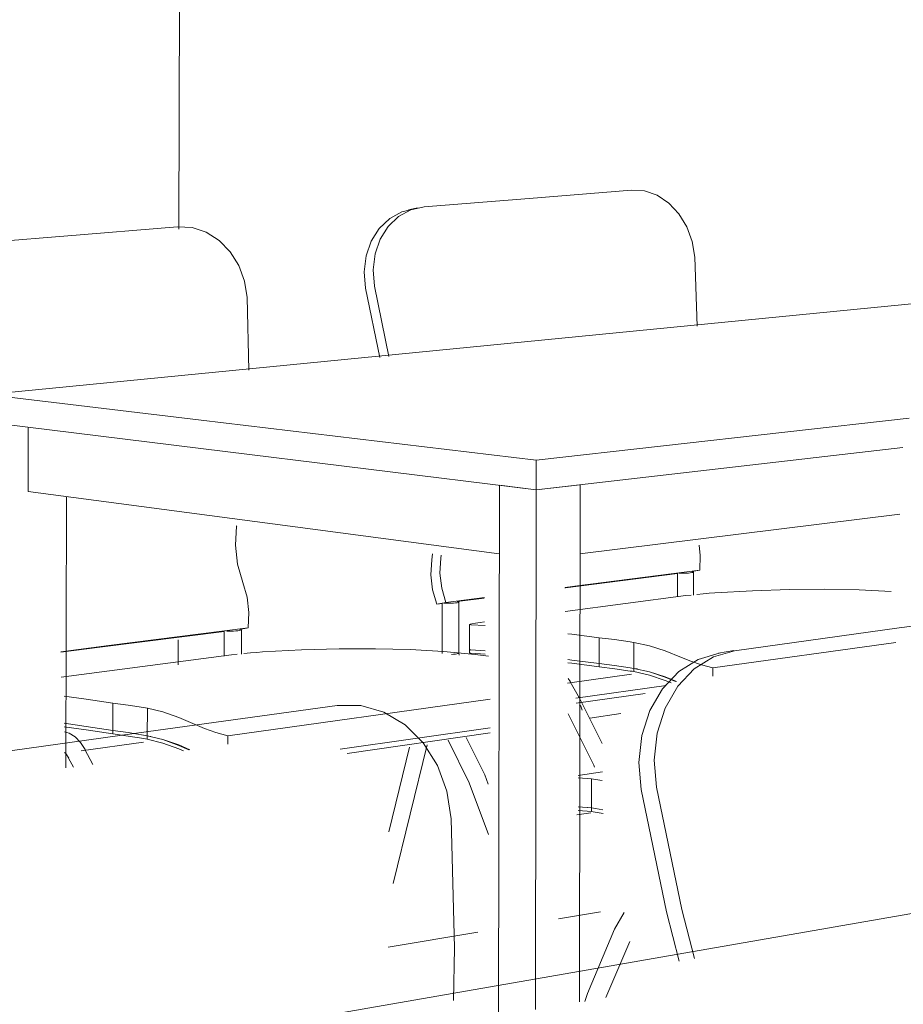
# Model space of a CAD drawing. Header units: metres. Extents: x -32 to 90, y -28 to 32.
# Tile 66 of 148: x 90.05943 to 90.06281, y 1.77156 to 1.77533. Entities that reach past the tile are written whole.
import ezdxf

# ---------------------------------------------------------------- set-up
doc = ezdxf.new("R2010")
doc.units = ezdxf.units.M
doc.layers.add('A-WALL', color=113, linetype='Continuous', lineweight=18)
doc.layers.add('I-FURN', color=30, linetype='Continuous', lineweight=18)

msp = doc.modelspace()

# ---------------------------------------------------------------- linework, layer by layer
at = {"layer": 'A-WALL', "lineweight": 9}
for p, q in [((90.0600635, 1.7856726), (90.0600435, 1.7745244)), ((90.0600407, 1.7729549), (90.0600405, 1.7728596)), ((90.0614949, 1.7718893), (90.0616553, 1.7719161)), ((90.0608427, 1.7717803), (90.0611853, 1.7718376))]:
    msp.add_line(p, q, dxfattribs=at)
at = {"layer": 'I-FURN', "lineweight": 9}
for p, q in [((90.0617728, 1.7746745), (90.0613815, 1.7746428)), ((90.0613815, 1.7746428), (90.0609804, 1.7746103)), ((90.060921, 1.7745987), (90.0609552, 1.7746066)), ((90.0609804, 1.7746103), (90.06093, 1.774599)), ((90.0600384, 1.7745339), (90.059603, 1.7744986)), ((90.059603, 1.7744986), (90.0591561, 1.7744624)), ((90.062024, 1.7741537), (90.0620151, 1.7744175)), ((90.0632401, 1.774278), (90.059312, 1.7738929)), ((90.0608107, 1.7740343), (90.060756, 1.7742999)), ((90.0607903, 1.7743075), (90.060846, 1.774038)), ((90.06031, 1.7739854), (90.0603038, 1.7742638)), ((90.059312, 1.7738929), (90.0601277, 1.7737953)), ((90.0601276, 1.7736867), (90.0593118, 1.7737874)), ((90.0601277, 1.7737953), (90.061409, 1.7736421)), ((90.061409, 1.7736421), (90.0628347, 1.773802)), ((90.0594669, 1.7737677), (90.0594664, 1.7735225)), ((90.0614088, 1.7735286), (90.0601276, 1.7736867)), ((90.0628101, 1.7736908), (90.0614088, 1.7735286)), ((90.0614088, 1.7735286), (90.061409, 1.7736421)), ((90.0612674, 1.7732846), (90.0594664, 1.7735225)), ((90.0612655, 1.7715155), (90.0612686, 1.7735459)), ((90.0612686, 1.7735459), (90.0614088, 1.7735286)), ((90.0614088, 1.7735286), (90.0614058, 1.7715423)), ((90.0614088, 1.7735286), (90.0615772, 1.7735481)), ((90.0615772, 1.7735481), (90.0615743, 1.7715722)), ((90.0596134, 1.7735009), (90.0596114, 1.7724656)), ((90.0627994, 1.7734361), (90.0615762, 1.7732844)), ((90.0602639, 1.7733894), (90.0602642, 1.7733916)), ((90.0610095, 1.7732604), (90.061012, 1.7732836)), ((90.0610456, 1.7732791), (90.0610441, 1.7732668)), ((90.0615561, 1.7731605), (90.0620339, 1.7732216)), ((90.0620339, 1.7732216), (90.0620036, 1.7732162)), ((90.061949, 1.773209), (90.0615214, 1.7731544)), ((90.0619487, 1.7731194), (90.0619489, 1.7732105)), ((90.06201, 1.7732147), (90.0620099, 1.7731265)), ((90.0615214, 1.7731544), (90.0615191, 1.7731541)), ((90.0615197, 1.7731559), (90.0615561, 1.7731605)), ((90.0610637, 1.7730976), (90.0612114, 1.7731165)), ((90.0612107, 1.7731147), (90.0611074, 1.7731015)), ((90.0619806, 1.7731241), (90.0615203, 1.773064)), ((90.0620009, 1.7731266), (90.0619806, 1.7731241)), ((90.0610637, 1.7730976), (90.061029, 1.7730915)), ((90.0610501, 1.7730942), (90.061029, 1.7730915)), ((90.0610499, 1.7729025), (90.0610502, 1.7730948)), ((90.0611135, 1.7731002), (90.0611132, 1.7729046)), ((90.0634007, 1.773084), (90.0627959, 1.7730005)), ((90.0597758, 1.7729331), (90.0603076, 1.7730011)), ((90.0602754, 1.7729953), (90.0603076, 1.7730011)), ((90.0611545, 1.7729174), (90.0611546, 1.7730141)), ((90.0611589, 1.773013), (90.0612145, 1.7730095)), ((90.061212, 1.7730237), (90.0611943, 1.7730214)), ((90.0627959, 1.7730005), (90.0621665, 1.7729136)), ((90.0602165, 1.7729877), (90.0597413, 1.7729269)), ((90.0602165, 1.7728932), (90.0602167, 1.7729892)), ((90.0602821, 1.772994), (90.0602819, 1.7729005)), ((90.0616498, 1.7729633), (90.0616497, 1.7728645)), ((90.0597413, 1.7729269), (90.0595913, 1.7729078)), ((90.0595922, 1.7729097), (90.0597758, 1.7729331)), ((90.0617822, 1.7728463), (90.0617823, 1.7729455)), ((90.0620847, 1.7728476), (90.0627835, 1.7729453)), ((90.0602441, 1.7728973), (90.0595929, 1.7728122)), ((90.0602665, 1.7729001), (90.0602441, 1.7728973)), ((90.061093, 1.7728999), (90.061085, 1.7728994)), ((90.0611002, 1.7729008), (90.061093, 1.7728999)), ((90.0611134, 1.7729047), (90.0611141, 1.7728961)), ((90.0611587, 1.772904), (90.0611543, 1.7729047)), ((90.0611544, 1.7729051), (90.0611545, 1.7729179)), ((90.0611544, 1.7729175), (90.0611588, 1.7729167)), ((90.0611588, 1.7729163), (90.0611544, 1.772917)), ((90.0612143, 1.7729001), (90.0611587, 1.772904)), ((90.0611588, 1.7729167), (90.0612144, 1.7729127)), ((90.0611755, 1.7728996), (90.0612268, 1.772893)), ((90.0621058, 1.7729043), (90.0621643, 1.7729139)), ((90.0615302, 1.7728797), (90.0615453, 1.7728778)), ((90.0615454, 1.7728778), (90.0616497, 1.7728644)), ((90.0616497, 1.7728644), (90.0616496, 1.7728521)), ((90.0617958, 1.7728438), (90.0617822, 1.7728463)), ((90.0617822, 1.7728338), (90.0617822, 1.7728461)), ((90.0617822, 1.7728461), (90.0618415, 1.7728332)), ((90.0620847, 1.7728476), (90.0620846, 1.772817)), ((90.0615286, 1.7727898), (90.0617729, 1.7728238)), ((90.0618416, 1.7728332), (90.0619023, 1.7728139)), ((90.0619023, 1.7728125), (90.0618416, 1.7728328)), ((90.0619024, 1.7728139), (90.0619459, 1.7727966)), ((90.0619412, 1.7727961), (90.0619024, 1.7728124)), ((90.0615395, 1.7727946), (90.0615308, 1.7728069)), ((90.0615393, 1.7727945), (90.0615697, 1.7727412)), ((90.0619061, 1.7727811), (90.0615609, 1.7727324)), ((90.0615618, 1.7727129), (90.0618255, 1.7727502)), ((90.0597909, 1.7727137), (90.0597907, 1.7726092)), ((90.0606481, 1.7727039), (90.0599268, 1.7726043)), ((90.0602308, 1.7725884), (90.0612334, 1.7727286)), ((90.0599224, 1.7725886), (90.0599226, 1.7726937)), ((90.0617329, 1.7726734), (90.0616137, 1.7726562)), ((90.0596043, 1.7726362), (90.0596881, 1.7726243)), ((90.0596881, 1.7726243), (90.0597907, 1.772609)), ((90.0599268, 1.7726043), (90.0591732, 1.7725003)), ((90.0597907, 1.772609), (90.0597907, 1.772596)), ((90.059936, 1.7725859), (90.0599224, 1.7725886)), ((90.0599224, 1.7725755), (90.0599224, 1.7725885)), ((90.0599224, 1.7725885), (90.0599818, 1.7725744)), ((90.0602308, 1.7725884), (90.0602308, 1.772556)), ((90.0606598, 1.7725369), (90.0612334, 1.7726191)), ((90.0606869, 1.7725209), (90.0612333, 1.7725994)), ((90.0596695, 1.772531), (90.0599085, 1.7725643)), ((90.0599819, 1.7725743), (90.0600429, 1.7725535)), ((90.0600429, 1.7725519), (90.0599819, 1.7725739)), ((90.060043, 1.7725534), (90.0600855, 1.7725353)), ((90.060081, 1.7725348), (90.060043, 1.7725519)), ((90.0608453, 1.7722219), (90.0609243, 1.7725444)), ((90.0609919, 1.7725544), (90.0608617, 1.7720245)), ((90.0596841, 1.7725356), (90.0597142, 1.7724789)), ((90.0596403, 1.7724679), (90.0596216, 1.772503)), ((90.0615692, 1.7724367), (90.0616625, 1.7724508)), ((90.0658004, 1.7724228), (90.0594499, 1.7713193)), ((90.0615696, 1.7724284), (90.0616201, 1.772424)), ((90.0616201, 1.772424), (90.0616199, 1.7723128)), ((90.0616611, 1.7724178), (90.0616362, 1.7724218)), ((90.0616173, 1.7722942), (90.0615647, 1.772286)), ((90.0615694, 1.7723172), (90.0616199, 1.7723127)), ((90.0616199, 1.7722988), (90.0615694, 1.7723031)), ((90.0616199, 1.7723128), (90.061606, 1.7723145)), ((90.0616199, 1.7723127), (90.0616199, 1.7722988)), ((90.0616349, 1.7722967), (90.061665, 1.7722918)), ((90.0616639, 1.7723058), (90.061636, 1.7723103)), ((90.0616362, 1.7723105), (90.0616639, 1.772306)), ((90.0616758, 1.7715881), (90.0617674, 1.7718024))]:
    msp.add_line(p, q, dxfattribs=at)
for points in [[(90.0620151, 1.7744175, 0), (90.0620056, 1.7744772, 0), (90.0619851, 1.7745335, 0), (90.0619547, 1.7745836, 0), (90.061916, 1.7746247, 0), (90.0618712, 1.7746545, 0), (90.0618226, 1.7746714, 0), (90.0617728, 1.7746745, 0)], [(90.060756, 1.7742999, 0), (90.0607514, 1.7743623, 0), (90.0607591, 1.7744233, 0), (90.0607788, 1.7744796, 0), (90.0608093, 1.7745279, 0), (90.0608489, 1.7745657, 0), (90.0608954, 1.774591, 0), (90.0609456, 1.7746024, 0)], [(90.0609297, 1.7745989, 0), (90.0608832, 1.7745736, 0), (90.0608436, 1.7745357, 0), (90.0608131, 1.7744873, 0), (90.0607934, 1.774431, 0), (90.0607857, 1.7743699, 0), (90.0607903, 1.7743075, 0)], [(90.0603038, 1.7742638, 0), (90.060294, 1.7743267, 0), (90.0602721, 1.7743861, 0), (90.0602391, 1.7744388, 0), (90.0601967, 1.774482, 0), (90.0601474, 1.7745133, 0), (90.0600936, 1.7745309, 0), (90.0600384, 1.7745339, 0)], [(90.0602881, 1.7731742, 0), (90.0602678, 1.773244, 0), (90.0602596, 1.7733167, 0), (90.0602639, 1.7733894, 0)], [(90.0620339, 1.7732216, 0), (90.0620362, 1.773277, 0), (90.0620324, 1.773317, 0)], [(90.061029, 1.7730915, 0), (90.0610131, 1.7731463, 0), (90.0610065, 1.7732033, 0), (90.0610095, 1.7732604, 0)], [(90.0610441, 1.7732668, 0), (90.0610412, 1.7732096, 0), (90.0610478, 1.7731525, 0), (90.0610637, 1.7730976, 0)], [(90.0619552, 1.7732106, 0), (90.0619609, 1.7732101, 0), (90.0619679, 1.7732098, 0), (90.0619756, 1.7732097, 0), (90.0619836, 1.77321, 0), (90.0619913, 1.7732105, 0), (90.0619982, 1.7732112, 0)], [(90.0619982, 1.7732112, 0), (90.0620038, 1.7732121, 0), (90.0620077, 1.7732131, 0), (90.0620097, 1.7732141, 0), (90.0620096, 1.7732151, 0), (90.0620075, 1.773216, 0), (90.0620034, 1.7732167, 0)], [(90.0603076, 1.7730011, 0), (90.060311, 1.7730596, 0), (90.0603045, 1.7731181, 0), (90.0602881, 1.7731742, 0)], [(90.0627656, 1.7731398, 0), (90.0626436, 1.7731458, 0), (90.0625127, 1.7731483, 0), (90.0623768, 1.7731472, 0), (90.0622364, 1.7731427, 0), (90.0620916, 1.773135, 0)], [(90.0620916, 1.773135, 0), (90.0620703, 1.7731334, 0), (90.0620472, 1.7731314, 0), (90.0620236, 1.7731291, 0)], [(90.0610562, 1.7730957, 0), (90.0610619, 1.7730952, 0), (90.061069, 1.7730948, 0), (90.061077, 1.7730948, 0), (90.0610853, 1.7730951, 0), (90.0610933, 1.7730956, 0), (90.0611005, 1.7730964, 0)], [(90.0611005, 1.7730964, 0), (90.0611065, 1.7730973, 0), (90.0611107, 1.7730983, 0), (90.061113, 1.7730994, 0), (90.0611131, 1.7731005, 0), (90.0611111, 1.7731014, 0), (90.0611071, 1.7731022, 0)], [(90.060268, 1.7729899, 0), (90.0602743, 1.7729908, 0), (90.0602789, 1.7729919, 0), (90.0602814, 1.7729931, 0), (90.0602818, 1.7729942, 0), (90.0602799, 1.7729952, 0), (90.060276, 1.772996, 0)], [(90.0611943, 1.7730214, 0), (90.0611766, 1.7730189, 0), (90.0611636, 1.7730168, 0), (90.0611561, 1.773015, 0), (90.0611545, 1.7730137, 0), (90.0611589, 1.773013, 0)], [(90.0602224, 1.7729892, 0), (90.0602282, 1.7729886, 0), (90.0602354, 1.7729883, 0), (90.0602435, 1.7729882, 0), (90.0602521, 1.7729885, 0), (90.0602604, 1.7729891, 0), (90.060268, 1.7729899, 0)], [(90.0615304, 1.7729781, 0), (90.0615455, 1.7729763, 0), (90.0616498, 1.7729633, 0)], [(90.0617679, 1.7729478, 0), (90.0617087, 1.772956, 0), (90.0616498, 1.7729633, 0)], [(90.0611755, 1.7728996, 0), (90.0610548, 1.7729108, 0), (90.0609278, 1.7729181, 0), (90.0607948, 1.7729214, 0), (90.0606561, 1.7729209, 0), (90.060512, 1.7729167, 0), (90.0603629, 1.772909, 0)], [(90.0617823, 1.7729455, 0), (90.0617751, 1.7729467, 0), (90.0617679, 1.7729478, 0)], [(90.0617823, 1.7729455, 0), (90.0618416, 1.7729327, 0), (90.0619024, 1.7729136, 0), (90.0619643, 1.7728882, 0)], [(90.0603629, 1.772909, 0), (90.0603408, 1.7729074, 0), (90.0603163, 1.7729053, 0), (90.060291, 1.7729028, 0)], [(90.0611128, 1.7729049, 0), (90.0611127, 1.7729038, 0), (90.0611104, 1.7729028, 0), (90.0611062, 1.7729017, 0), (90.0611002, 1.7729008, 0)], [(90.0618099, 1.7723827, 0), (90.0618016, 1.7724866, 0), (90.0618132, 1.7725893, 0), (90.0618439, 1.7726849, 0), (90.0618919, 1.7727682, 0), (90.0619543, 1.7728347, 0), (90.0620277, 1.7728807, 0), (90.062108, 1.7729039, 0)], [(90.0621665, 1.7729136, 0), (90.0620862, 1.7728903, 0), (90.0620128, 1.7728443, 0), (90.0619504, 1.7727777, 0), (90.0619024, 1.7726943, 0), (90.0618718, 1.7725984, 0), (90.0618603, 1.7724956, 0), (90.0618685, 1.7723915, 0)], [(90.0619643, 1.7728882, 0), (90.0619996, 1.7728737, 0), (90.0620403, 1.7728598, 0), (90.0620847, 1.7728476, 0)], [(90.0616497, 1.7728645, 0), (90.0615453, 1.7728779, 0), (90.0615302, 1.7728798, 0)], [(90.0616496, 1.7728521, 0), (90.0615453, 1.7728655, 0), (90.0615302, 1.7728673, 0)], [(90.0616496, 1.7728521, 0), (90.061709, 1.7728445, 0), (90.0617687, 1.772836, 0)], [(90.0616497, 1.7728645, 0), (90.0617085, 1.772857, 0), (90.0617676, 1.7728487, 0)], [(90.0617677, 1.7728485, 0), (90.0617085, 1.7728569, 0), (90.0616497, 1.7728644, 0)], [(90.0617676, 1.7728487, 0), (90.0617749, 1.7728475, 0), (90.0617822, 1.7728463, 0)], [(90.0617822, 1.7728461, 0), (90.061775, 1.7728474, 0), (90.0617677, 1.7728485, 0)], [(90.0617687, 1.772836, 0), (90.0617755, 1.772835, 0), (90.0617822, 1.7728338, 0)], [(90.0619249, 1.7727911, 0), (90.0619024, 1.7728002, 0), (90.0618416, 1.7728205, 0), (90.0617822, 1.7728338, 0)], [(90.0596045, 1.77274, 0), (90.0596883, 1.7727285, 0), (90.0597909, 1.7727137, 0)], [(90.061661, 1.7725588, 0), (90.0615746, 1.7727329, 0), (90.0615699, 1.7727413, 0)], [(90.0599082, 1.7726962, 0), (90.0598494, 1.7727054, 0), (90.0597909, 1.7727137, 0)], [(90.0599226, 1.7726937, 0), (90.0599155, 1.772695, 0), (90.0599082, 1.7726962, 0)], [(90.0610845, 1.7722714, 0), (90.061068, 1.7723768, 0), (90.0610317, 1.7724752, 0), (90.0609774, 1.7725612, 0), (90.0609079, 1.7726303, 0), (90.060827, 1.7726787, 0), (90.0607388, 1.7727038, 0), (90.0606481, 1.7727039, 0)], [(90.0615842, 1.7726865, 0), (90.0615823, 1.7726944, 0), (90.0615792, 1.7727014, 0), (90.0615751, 1.772707, 0)], [(90.0599226, 1.7726937, 0), (90.059982, 1.7726797, 0), (90.060043, 1.772659, 0), (90.0601054, 1.7726317, 0)], [(90.0616319, 1.7724686, 0), (90.0616292, 1.7724759, 0), (90.0615314, 1.7726719, 0)], [(90.0597907, 1.7726092, 0), (90.0596881, 1.7726244, 0), (90.0596043, 1.7726363, 0)], [(90.0597907, 1.772596, 0), (90.0596881, 1.7726112, 0), (90.0596043, 1.7726231, 0)], [(90.0601054, 1.7726317, 0), (90.0601414, 1.7726161, 0), (90.0601839, 1.7726013, 0), (90.0602308, 1.7725884, 0)], [(90.0596057, 1.7726037, 0), (90.0596241, 1.7725979, 0), (90.0596462, 1.7725839, 0), (90.0596669, 1.7725627, 0), (90.0596843, 1.7725357, 0)], [(90.0597907, 1.7726092, 0), (90.0598492, 1.7726007, 0), (90.0599079, 1.7725913, 0)], [(90.0599081, 1.7725911, 0), (90.0598492, 1.7726005, 0), (90.0597907, 1.772609, 0)], [(90.0597907, 1.772596, 0), (90.0598497, 1.7725874, 0), (90.059909, 1.7725779, 0)], [(90.0599079, 1.7725913, 0), (90.0599152, 1.77259, 0), (90.0599224, 1.7725886, 0)], [(90.0599224, 1.7725885, 0), (90.0599153, 1.7725899, 0), (90.0599081, 1.7725911, 0)], [(90.0611419, 1.7725821, 0), (90.0612122, 1.7724396, 0), (90.061226, 1.7724031, 0)], [(90.059909, 1.7725779, 0), (90.0599157, 1.7725767, 0), (90.0599224, 1.7725755, 0)], [(90.0600602, 1.7725316, 0), (90.060043, 1.772539, 0), (90.0599819, 1.7725609, 0), (90.0599224, 1.7725755, 0)], [(90.0610724, 1.7725718, 0), (90.0611525, 1.772409, 0), (90.0612266, 1.7722109, 0)], [(90.0596063, 1.7725251, 0), (90.0596108, 1.7725205, 0), (90.0596219, 1.7725032, 0)], [(90.0616362, 1.7724218, 0), (90.0616281, 1.772423, 0), (90.0616201, 1.772424, 0)], [(90.0619558, 1.7717267, 0), (90.0619073, 1.7719162, 0), (90.0618099, 1.7723827, 0)], [(90.0618685, 1.7723915, 0), (90.0619662, 1.7719241, 0), (90.0620138, 1.7717377, 0)], [(90.0616199, 1.7723128, 0), (90.061628, 1.7723117, 0), (90.0616362, 1.7723105, 0)], [(90.061636, 1.7723103, 0), (90.0616279, 1.7723116, 0), (90.0616199, 1.7723127, 0)], [(90.0616199, 1.7722988, 0), (90.0616274, 1.7722978, 0), (90.0616349, 1.7722967, 0)], [(90.0610933, 1.771577, 0), (90.0610971, 1.7717777, 0), (90.0610845, 1.7722714, 0)], [(90.0615955, 1.7715733, 0), (90.0616047, 1.771604, 0), (90.0617084, 1.7718488, 0), (90.0617448, 1.7719126, 0)]]:
    msp.add_polyline3d(points, dxfattribs=at)

doc.saveas('drawing.dxf')
